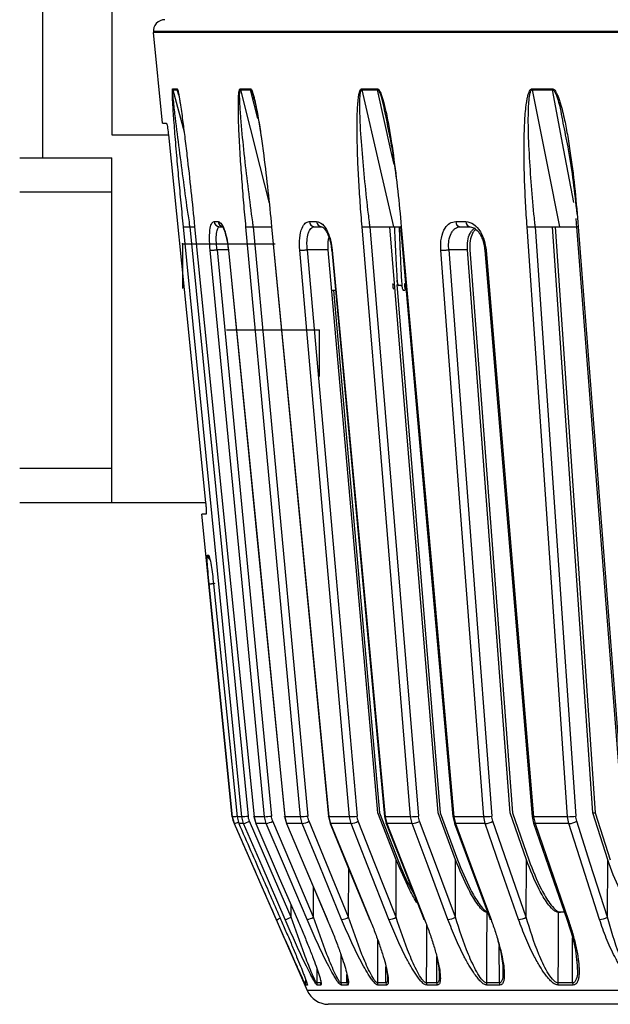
# Model space of a CAD drawing. Header units: millimetres. Extents: x -225 to 131, y -98 to 75.
# Tile 2 of 17: x -133 to -82, y -86 to -1. Entities that reach past the tile are written whole.
import ezdxf

# ---------------------------------------------------------------- set-up
doc = ezdxf.new("R2010")
doc.units = ezdxf.units.MM
doc.header["$PDSIZE"] = -1

msp = doc.modelspace()

# ---------------------------------------------------------------- linework, layer by layer
at = {"color": 7, "linetype": 'Continuous', "lineweight": 25}
for p, q in [((-131.5, -12.5), (-131.5, 24)), ((-125.5, 24), (-125.5, -10.5)), ((-121.894, -1.5), (121.894, -1.5)), ((121.889, -1.6), (-121.889, -1.6)), ((-121.095, -9.5), (-121.889, -1.6)), ((-120.193, -6.59), (-119.812, -6.59)), ((-120.193, -6.59), (-119.221, -10.248)), ((-119.686, -7.066), (-119.812, -6.59)), ((-114.323, -6.59), (-113.443, -6.59)), ((-112.82, -9.09), (-113.443, -6.59)), ((-103.772, -6.59), (-102.43, -6.59)), ((-88.973, -6.59), (-87.223, -6.59)), ((-119.687, -7.063), (-119.617, -7.4)), ((-121.095, -9.5), (-120.76, -9.5)), ((-125.5, -10.5), (-120.58, -10.5)), ((-133.5, -12.5), (-125.5, -12.5)), ((-125.5, -42.5), (-125.5, -12.5)), ((-125.5, -15.5), (-133.5, -15.5)), ((-85.206, -17.782), (-85.124, -18.608)), ((-118.721, -18.5), (-118.286, -18.5)), ((-118.71, -18.5), (-113.653, -69.741)), ((-116.62, -18.05), (-116.261, -18.05)), ((-113.21, -18.5), (-108.477, -69.741)), ((-108.342, -18.05), (-107.71, -18.05)), ((-103.074, -18.5), (-98.861, -69.741)), ((-97.155, -69.458), (-101.343, -18.5)), ((-101.024, -18.5), (-100.434, -18.5)), ((-100.5, -18.899), (-100.518, -18.5)), ((-95.629, -18.05), (-94.749, -18.05)), ((-94.357, -18.5), (-93.935, -18.628)), ((-88.719, -18.5), (-85.197, -69.741)), ((-83.728, -69.458), (-87.229, -18.5)), ((-86.989, -18.5), (-83.499, -69.458)), ((-86.982, -18.5), (-86.819, -18.5)), ((-100.399, -18.899), (-100.5, -18.899)), ((-102.398, -69.458), (-106.692, -20.5)), ((-90.898, -69.458), (-94.611, -20.5)), ((-94.398, -20.5), (-90.695, -69.458)), ((-100.75, -23.514), (-96.982, -69.458)), ((-100.02, -23.907), (-100.006, -23.937)), ((-99.999, -23.925), (-100.007, -23.935)), ((-99.988, -23.974), (-99.96, -23.768)), ((-106.385, -24), (-106.078, -24)), ((-106.235, -24), (-102.255, -69.458)), ((-100.206, -24), (-100.006, -24)), ((-133.5, -39.5), (-125.5, -39.5)), ((-117.351, -42.5), (-133.5, -42.5)), ((-117.331, -43.5), (-117.675, -43.5)), ((-115.031, -69.787), (-117.675, -43.5)), ((-117.208, -47.05), (-117.097, -47.05)), ((-115.008, -69.787), (-115.031, -69.787)), ((-114.85, -70.388), (-115.008, -69.787)), ((-114.211, -69.787), (-114.622, -69.787)), ((-114.622, -69.787), (-114.464, -70.388)), ((-114.619, -69.787), (-114.462, -70.385)), ((-114.055, -70.388), (-114.211, -69.787)), ((-113.149, -69.786), (-112.995, -70.383)), ((-112.233, -69.787), (-113.143, -69.787)), ((-113.143, -69.787), (-112.987, -70.388)), ((-112.08, -70.388), (-112.233, -69.787)), ((-110.487, -69.786), (-110.335, -70.381)), ((-109.111, -69.787), (-110.467, -69.787)), ((-110.467, -69.787), (-110.315, -70.388)), ((-108.964, -70.388), (-109.111, -69.787)), ((-106.685, -69.785), (-106.538, -70.377)), ((-104.859, -69.787), (-106.648, -69.787)), ((-106.648, -69.787), (-106.5, -70.388)), ((-104.718, -70.388), (-104.859, -69.787)), ((-100.787, -73.551), (-102.398, -69.458)), ((-102.255, -69.458), (-100.647, -73.551)), ((-101.806, -69.784), (-101.666, -70.372)), ((-99.545, -69.787), (-101.748, -69.787)), ((-101.748, -69.787), (-101.606, -70.388)), ((-99.411, -70.388), (-99.545, -69.787)), ((-95.631, -73.55), (-97.155, -69.458)), ((-96.982, -69.458), (-95.461, -73.55)), ((-95.871, -69.781), (-95.74, -70.364)), ((-93.192, -69.787), (-95.787, -69.787)), ((-95.787, -69.787), (-95.653, -70.388)), ((-93.068, -70.388), (-93.192, -69.787)), ((-89.477, -73.551), (-90.898, -69.458)), ((-90.695, -69.458), (-89.278, -73.551)), ((-88.977, -69.779), (-88.857, -70.352)), ((-85.904, -69.787), (-88.863, -69.787)), ((-88.863, -69.787), (-88.738, -70.388)), ((-85.789, -70.388), (-85.904, -69.787)), ((-83.734, -69.458), (-83.499, -69.458)), ((-82.425, -73.55), (-83.728, -69.458)), ((-83.499, -69.458), (-82.199, -73.55)), ((-114.874, -70.388), (-108.524, -84.902)), ((-114.85, -70.388), (-114.874, -70.388)), ((-114.055, -70.388), (-114.464, -70.388)), ((-112.08, -70.388), (-112.987, -70.388)), ((-108.964, -70.388), (-110.315, -70.388)), ((-104.718, -70.388), (-106.5, -70.388)), ((-99.411, -70.388), (-101.606, -70.388)), ((-93.068, -70.388), (-95.653, -70.388)), ((-88.857, -70.352), (-88.859, -70.344)), ((-85.789, -70.388), (-88.738, -70.388)), ((-100.805, -78.535), (-100.787, -73.551)), ((-95.654, -78.534), (-95.631, -73.55)), ((-89.503, -78.535), (-89.477, -73.551)), ((-82.454, -78.534), (-82.425, -73.55)), ((-104.937, -78.534), (-104.925, -74.286)), ((-107.981, -78.535), (-107.976, -75.918)), ((-109.925, -78.534), (-109.924, -77.471)), ((-86.18, -78.1), (-86.721, -78.1)), ((-91.828, -84.233), (-91.842, -81.081)), ((-105.592, -81.8), (-105.597, -84.233)), ((-97.262, -84.233), (-97.271, -81.953)), ((-107.695, -82.965), (-107.697, -84.233)), ((-101.684, -84.233), (-101.688, -82.854)), ((-85.112, -82.247), (-85.072, -82.944)), ((-105.074, -84.233), (-105.075, -83.499)), ((-108.677, -83.892), (-108.678, -84.233)), ((-108.554, -84.233), (-108.678, -84.233)), ((-108.512, -84.433), (-108.636, -84.433)), ((-108.52, -84.354), (-108.512, -84.433)), ((-107.335, -84.433), (-107.655, -84.433)), ((-107.303, -84.354), (-107.335, -84.433)), ((-105.033, -84.433), (-105.556, -84.433)), ((-104.959, -84.354), (-105.033, -84.433)), ((-101.645, -84.433), (-102.382, -84.433)), ((-97.262, -84.233), (-98.184, -84.233)), ((-97.225, -84.433), (-98.147, -84.433)), ((-91.792, -84.433), (-92.918, -84.433)), ((-85.436, -84.433), (-86.719, -84.433)), ((108.524, -84.902), (-108.524, -84.902))]:
    msp.add_line(p, q, dxfattribs=at)
at = {"color": 7, "linetype": 'Continuous'}
for p, q in [((-119.35, -20), (-119.35, -23.858)), ((-119.35, -20), (-111.324, -20)), ((-107.5, -27.5), (-115.526, -27.5)), ((-107.5, -27.5), (-107.5, -31.513))]:
    msp.add_line(p, q, dxfattribs=at)
at = {"color": 7, "linetype": 'Continuous', "lineweight": 25, "flags": 128}
for points in [[(-120.208, -6.51), (-120.163, -6.51), (-120.117, -6.51), (-120.071, -6.51), (-120.023, -6.51), (-119.975, -6.51), (-119.926, -6.51), (-119.877, -6.51), (-119.826, -6.51)], [(-114.336, -6.51), (-114.229, -6.51), (-114.121, -6.51), (-114.012, -6.51), (-113.903, -6.51), (-113.792, -6.51), (-113.681, -6.51), (-113.569, -6.51), (-113.457, -6.51)], [(-114.323, -6.59), (-112.632, -13.26), (-111.826, -16.44)], [(-103.785, -6.51), (-103.619, -6.51), (-103.453, -6.51), (-103.287, -6.51), (-103.119, -6.51), (-102.951, -6.51), (-102.782, -6.51), (-102.613, -6.51), (-102.442, -6.51)], [(-103.772, -6.59), (-102.233, -13.26), (-101.024, -18.5)], [(-100.97, -13.099), (-101.254, -11.83), (-102.43, -6.59)], [(-88.984, -6.51), (-88.767, -6.51), (-88.55, -6.51), (-88.332, -6.51), (-88.114, -6.51), (-87.895, -6.51), (-87.675, -6.51), (-87.455, -6.51), (-87.234, -6.51)], [(-88.973, -6.59), (-87.648, -13.26), (-86.608, -18.5)], [(-85.356, -16.403), (-86.226, -11.83), (-87.223, -6.59)], [(-120.58, -10.5), (-118.761, -28.527), (-117.351, -42.5)], [(-114.211, -69.787), (-117.018, -41.345), (-119.272, -18.5)], [(-118.304, -18.5), (-115.386, -47.499), (-113.143, -69.787)], [(-109.111, -69.787), (-111.738, -41.345), (-113.847, -18.5)], [(-111.642, -18.5), (-109.253, -43.178), (-106.677, -69.782)], [(-111.614, -18.5), (-108.807, -47.499), (-106.648, -69.787)], [(-99.545, -69.787), (-101.884, -41.345), (-103.761, -18.5)], [(-100.435, -18.5), (-98.238, -43.175), (-95.87, -69.779)], [(-100.355, -18.5), (-97.772, -47.499), (-95.787, -69.787)], [(-85.904, -69.787), (-87.858, -41.345), (-89.427, -18.5)], [(-85.132, -18.5), (-83.218, -43.172), (-81.153, -69.775)], [(-84.986, -18.5), (-82.735, -47.499), (-81.005, -69.787)], [(-116.362, -20.5), (-113.714, -48.075), (-111.634, -69.741)], [(-115.379, -20.5), (-115.501, -20.5), (-116.362, -20.5)], [(-115.36, -20.543), (-113.009, -44.241), (-110.475, -69.783)], [(-106.692, -20.5), (-107.714, -20.5), (-108.517, -20.5)], [(-108.517, -20.5), (-106.097, -48.075), (-104.196, -69.741)], [(-106.401, -20.54), (-104.188, -44.238), (-101.802, -69.78)], [(-94.611, -20.5), (-95.517, -20.5), (-96.229, -20.5)], [(-96.229, -20.5), (-94.137, -48.075), (-92.493, -69.741)], [(-93.1, -20.537), (-91.116, -44.235), (-88.977, -69.777)], [(-112.233, -69.787), (-114.856, -42.47), (-116.96, -20.548)], [(-115.354, -20.548), (-112.592, -48.379), (-110.467, -69.787)], [(-104.859, -69.787), (-107.256, -42.47), (-109.179, -20.548)], [(-106.348, -20.548), (-103.748, -48.379), (-101.748, -69.787)], [(-93.192, -69.787), (-95.264, -42.47), (-96.927, -20.548)], [(-92.988, -20.548), (-90.657, -48.379), (-88.863, -69.787)], [(-115.008, -69.787), (-116.141, -58.497), (-117.039, -49.548)], [(-116.666, -49.548), (-115.517, -60.926), (-114.622, -69.787)], [(-114.622, -69.787), (-114.62, -69.787), (-114.619, -69.787)], [(-113.143, -69.787), (-113.151, -69.787), (-113.149, -69.786)], [(-113.149, -69.786), (-113.14, -69.785), (-113.132, -69.784)], [(-110.467, -69.787), (-110.485, -69.787), (-110.487, -69.786)], [(-106.648, -69.787), (-106.676, -69.787), (-106.685, -69.785)], [(-114.464, -70.388), (-114.463, -70.385), (-114.462, -70.385)], [(-110.443, -78.73), (-112.451, -74.092), (-114.055, -70.388)], [(-109.925, -78.534), (-111.947, -73.863), (-113.536, -70.192)], [(-112.987, -70.388), (-112.996, -70.385), (-112.995, -70.383)], [(-112.987, -70.388), (-110.952, -75.093), (-109.379, -78.73)], [(-108.542, -78.731), (-110.509, -74.093), (-112.08, -70.388)], [(-107.981, -78.535), (-109.963, -73.863), (-111.52, -70.192)], [(-110.315, -70.388), (-110.333, -70.385), (-110.335, -70.381)], [(-110.319, -70.385), (-108.728, -74.142), (-106.793, -78.71)], [(-110.315, -70.388), (-108.321, -75.094), (-106.781, -78.731)], [(-105.534, -78.73), (-107.441, -74.092), (-108.964, -70.388)], [(-104.937, -78.534), (-106.858, -73.863), (-108.367, -70.192)], [(-106.5, -70.388), (-106.528, -70.385), (-106.538, -70.377)], [(-106.528, -70.378), (-104.986, -74.137), (-103.113, -78.704)], [(-106.5, -70.388), (-104.57, -75.093), (-103.078, -78.73)], [(-101.432, -78.731), (-103.259, -74.093), (-104.718, -70.388)], [(-100.805, -78.535), (-102.645, -73.863), (-104.091, -70.192)], [(-101.666, -70.372), (-101.667, -70.357), (-101.666, -70.357)], [(-101.606, -70.388), (-101.644, -70.385), (-101.664, -70.375), (-101.666, -70.372)], [(-101.66, -70.373), (-100.184, -74.132), (-98.39, -78.7)], [(-101.606, -70.388), (-99.758, -75.094), (-98.33, -78.731)], [(-96.305, -78.73), (-98.032, -74.092), (-99.411, -70.388)], [(-95.654, -78.534), (-97.394, -73.863), (-98.761, -70.192)], [(-95.74, -70.364), (-95.742, -70.357), (-95.742, -70.351)], [(-95.736, -70.369), (-94.341, -74.125), (-92.646, -78.693)], [(-95.653, -70.388), (-93.907, -75.093), (-92.557, -78.73)], [(-90.171, -78.731), (-91.781, -74.093), (-93.068, -70.388)], [(-89.503, -78.535), (-91.125, -73.863), (-92.4, -70.192)], [(-88.857, -70.348), (-87.553, -74.119), (-85.974, -78.687)], [(-88.738, -70.388), (-88.793, -70.385), (-88.832, -70.375), (-88.854, -70.357), (-88.857, -70.352)], [(-88.738, -70.388), (-87.111, -75.094), (-85.853, -78.731)], [(-83.132, -78.73), (-84.61, -74.092), (-85.789, -70.388)], [(-82.454, -78.534), (-83.942, -73.863), (-85.111, -70.192)], [(-109.379, -78.73), (-109.387, -78.728), (-109.378, -78.717), (-109.372, -78.713)], [(-106.781, -78.731), (-106.799, -78.728), (-106.8, -78.718), (-106.793, -78.71)], [(-103.078, -78.73), (-103.106, -78.728), (-103.117, -78.717), (-103.113, -78.704)], [(-98.33, -78.731), (-98.367, -78.728), (-98.388, -78.718), (-98.39, -78.7), (-98.39, -78.7)], [(-92.927, -78.1), (-92.942, -81.534), (-92.954, -84.233)], [(-92.557, -78.73), (-92.604, -78.728), (-92.634, -78.717), (-92.646, -78.699), (-92.646, -78.693)], [(-86.721, -78.1), (-86.738, -81.534), (-86.752, -84.233)], [(-85.853, -78.731), (-85.908, -78.728), (-85.948, -78.718), (-85.969, -78.7), (-85.974, -78.687)], [(-98.166, -79.171), (-98.174, -81.534), (-98.184, -84.233)], [(-85.469, -84.233), (-85.487, -80.798), (-85.49, -80.332)], [(-102.411, -80.477), (-102.414, -81.534), (-102.422, -84.233)]]:
    msp.add_lwpolyline(points, dxfattribs=at)
at = {"color": 7, "linetype": 'Continuous', "lineweight": 25}
for centre, radius, start, end in [((-120.894, -1.5), 1, 90, 185.74319), ((-119.706, -6.46), 0.504, 185.6862, 194.85834), ((-113.811, -6.461), 0.528, 185.40484, 194.15616), ((-103.21, -6.461), 0.577, 184.90039, 192.88563), ((-88.319, -6.462), 0.666, 184.19537, 191.08655), ((-116.13, -18.009), 0.491, 184.77265, 269.22768), ((-115.77, -18.009), 0.493, 184.79814, 257.91927), ((-107.871, -18.029), 0.471, 182.53446, 267.25066), ((-107.24, -18.031), 0.47, 182.36313, 267.08686), ((-95.183, -18.057), 0.446, 179.09996, 263.55372), ((-94.305, -18.059), 0.444, 178.86495, 263.26415), ((-116.711, -47), 0.5, 185.72874, 237.21897), ((-116.599, -47), 0.501, 185.7284, 213.76403), ((-113.042, -69.587), 2, 185.74319, 203.62938), ((-115.445, -62.487), 7.313, 273.42678, 276.42491), ((-114.636, -61.17), 8.627, 272.82359, 276.54032), ((-112.509, -62.223), 7.569, 272.08638, 276.6346), ((-109.3, -62.75), 7.039, 271.531, 276.70791), ((-104.986, -63.115), 6.673, 271.08892, 276.79533), ((-101.77, -69.661), 0.128, 253.80866, 279.95386), ((-99.624, -63.449), 6.339, 270.71389, 276.91911), ((-95.816, -69.584), 0.205, 254.34826, 277.95071), ((-93.232, -63.801), 5.986, 270.37974, 277.0924), ((-88.904, -69.552), 0.238, 251.95276, 279.74869), ((-85.91, -64.197), 5.59, 270.06139, 277.32967), ((-116.342, -66.249), 4.4, 289.81939, 294.74362), ((-114.871, -67.446), 3.053, 285.50193, 295.91878), ((-112.561, -68.114), 2.324, 281.93924, 296.61692), ((-109.29, -68.388), 2.027, 279.27207, 297.1007), ((-104.95, -68.546), 1.857, 277.17947, 297.55518), ((-99.576, -68.666), 1.731, 275.45005, 298.09115), ((-95.676, -70.302), 0.0891, 223.62352, 284.39655), ((-93.179, -68.773), 1.619, 273.96101, 298.77409), ((-85.858, -68.882), 1.508, 272.60638, 299.66217), ((-113.163, -73.462), 5.636, 290.41643, 293.98605), ((-111.258, -75.793), 3.049, 285.49155, 295.92546), ((-109.021, -76.46), 2.321, 281.926, 296.62425), ((-105.86, -76.732), 2.025, 279.25729, 297.1078), ((-101.664, -76.891), 1.855, 277.164, 297.56157), ((-96.469, -77.009), 1.73, 275.43407, 298.09673), ((-90.282, -77.117), 1.618, 273.94487, 298.77869), ((-83.201, -77.225), 1.507, 272.58998, 299.66578), ((-108.177, -84.233), 0.5, 179.99934, 203.61027), ((-108.053, -84.233), 0.501, 179.99846, 203.58504), ((-107.192, -84.233), 0.504, 179.99246, 203.40994), ((-106.871, -84.233), 0.506, 179.99026, 203.34452), ((-105.084, -84.233), 0.513, 179.97832, 202.98006), ((-104.559, -84.233), 0.515, 179.97492, 202.87268), ((-101.895, -84.233), 0.527, 179.9584, 202.32721), ((-101.154, -84.233), 0.53, 179.95401, 202.17494), ((-97.638, -84.233), 0.546, 179.93448, 201.4508), ((-96.712, -84.233), 0.551, 179.92968, 201.25935), ((-92.381, -84.234), 0.573, 179.90909, 200.36125), ((-91.248, -84.234), 0.58, 179.90421, 200.12553), ((-86.142, -84.234), 0.61, 179.8847, 199.05856), ((-84.851, -84.234), 0.618, 179.88041, 198.78767), ((-106.692, -84.1), 2, 203.62938, 270)]:
    msp.add_arc(centre, radius, start, end, dxfattribs=at)
for points, knots in [([(-119.272, -18.5), (-119.34, -17.806), (-119.477, -16.414), (-119.671, -14.347), (-119.828, -12.6), (-119.947, -11.212), (-120.031, -10.189), (-120.1, -9.288), (-120.158, -8.478), (-120.198, -7.843), (-120.223, -7.355), (-120.237, -6.978), (-120.24, -6.695), (-120.227, -6.532), (-120.214, -6.517), (-120.208, -6.51)], [0, 0, 0, 0, 0.167566, 0.336422, 0.499725, 0.590815, 0.673973, 0.749281, 0.811617, 0.874194, 0.908303, 0.936935, 0.974643, 0.98828, 1, 1, 1, 1]), ([(-118.875, -17.396), (-119.13, -15.528), (-119.511, -12.731), (-119.92, -9.489), (-120.104, -7.898), (-120.179, -7.136), (-120.204, -6.787), (-120.206, -6.649), (-120.202, -6.598), (-120.196, -6.593), (-120.193, -6.59)], [0, 0, 0, 0, 0.506374, 0.758088, 0.883, 0.944303, 0.973771, 0.987488, 0.993875, 1, 1, 1, 1]), ([(-119.826, -6.51), (-119.818, -6.517), (-119.799, -6.532), (-119.765, -6.642), (-119.726, -6.803), (-119.679, -7.04), (-119.624, -7.355), (-119.546, -7.843), (-119.453, -8.478), (-119.32, -9.452), (-119.158, -10.727), (-118.913, -12.78), (-118.62, -15.397), (-118.41, -17.466), (-118.304, -18.5)], [0, 0, 0, 0, 0.011715, 0.02535, 0.042264, 0.063186, 0.091791, 0.125922, 0.188493, 0.250824, 0.366653, 0.500345, 0.750124, 1, 1, 1, 1]), ([(-119.826, -6.51), (-119.824, -6.525), (-119.821, -6.552), (-119.815, -6.578), (-119.812, -6.59)], [0, 0, 0, 0, 0.559968, 1, 1, 1, 1]), ([(-119.812, -6.59), (-119.808, -6.593), (-119.799, -6.598), (-119.779, -6.649), (-119.738, -6.789), (-119.708, -6.951), (-119.687, -7.063)], [0, 0, 0, 0, 0.1073137, 0.2192153, 0.4595488, 1, 1, 1, 1]), ([(-113.847, -18.5), (-113.911, -17.806), (-114.038, -16.414), (-114.202, -14.347), (-114.324, -12.6), (-114.405, -11.212), (-114.456, -10.189), (-114.49, -9.288), (-114.509, -8.478), (-114.511, -7.843), (-114.499, -7.355), (-114.477, -6.978), (-114.443, -6.695), (-114.386, -6.532), (-114.352, -6.517), (-114.336, -6.51)], [0, 0, 0, 0, 0.167566, 0.336422, 0.499725, 0.590815, 0.673973, 0.749281, 0.811617, 0.874194, 0.908303, 0.936935, 0.974643, 0.98828, 1, 1, 1, 1]), ([(-113.364, -17.396), (-113.597, -15.528), (-113.945, -12.731), (-114.263, -9.489), (-114.377, -7.898), (-114.402, -7.136), (-114.39, -6.787), (-114.367, -6.649), (-114.345, -6.598), (-114.33, -6.593), (-114.323, -6.59)], [0, 0, 0, 0, 0.506374, 0.758088, 0.883, 0.944303, 0.973771, 0.987488, 0.993875, 1, 1, 1, 1]), ([(-113.457, -6.51), (-113.455, -6.525), (-113.452, -6.552), (-113.446, -6.578), (-113.443, -6.59)], [0, 0, 0, 0, 0.559968, 1, 1, 1, 1]), ([(-113.457, -6.51), (-113.439, -6.517), (-113.4, -6.532), (-113.338, -6.642), (-113.272, -6.803), (-113.231, -6.939), (-113.208, -7.015)], [0, 0, 0, 0, 0.1854092, 0.4011989, 0.6688798, 1, 1, 1, 1]), ([(-113.443, -6.59), (-113.435, -6.593), (-113.417, -6.598), (-113.38, -6.649), (-113.268, -6.898), (-113.2, -7.2), (-113.143, -7.452)], [0, 0, 0, 0, 0.064497, 0.131751, 0.276194, 1, 1, 1, 1]), ([(-103.761, -18.5), (-103.817, -17.806), (-103.929, -16.414), (-104.058, -14.347), (-104.139, -12.6), (-104.18, -11.212), (-104.196, -10.189), (-104.192, -9.288), (-104.173, -8.478), (-104.136, -7.843), (-104.087, -7.355), (-104.03, -6.978), (-103.96, -6.695), (-103.863, -6.532), (-103.809, -6.517), (-103.785, -6.51)], [0, 0, 0, 0, 0.167566, 0.336422, 0.499725, 0.590815, 0.673973, 0.749281, 0.811617, 0.874194, 0.908303, 0.936935, 0.974643, 0.98828, 1, 1, 1, 1]), ([(-103.213, -17.396), (-103.413, -15.528), (-103.713, -12.731), (-103.928, -9.489), (-103.969, -7.898), (-103.941, -7.136), (-103.893, -6.787), (-103.845, -6.649), (-103.807, -6.598), (-103.784, -6.593), (-103.772, -6.59)], [0, 0, 0, 0, 0.506374, 0.758088, 0.883, 0.944303, 0.973771, 0.987488, 0.993875, 1, 1, 1, 1]), ([(-102.442, -6.51), (-102.441, -6.525), (-102.438, -6.552), (-102.432, -6.578), (-102.43, -6.59)], [0, 0, 0, 0, 0.559968, 1, 1, 1, 1]), ([(-102.442, -6.51), (-102.415, -6.517), (-102.357, -6.532), (-102.27, -6.642), (-102.182, -6.803), (-102.084, -7.04), (-101.979, -7.355), (-101.86, -7.771), (-101.788, -8.085), (-101.747, -8.262)], [0, 0, 0, 0, 0.068828, 0.148933, 0.248302, 0.37122, 0.539273, 0.739796, 1, 1, 1, 1]), ([(-102.43, -6.59), (-102.417, -6.593), (-102.392, -6.598), (-102.34, -6.649), (-102.156, -6.96), (-101.962, -7.651), (-101.847, -8.283), (-101.792, -8.586)], [0, 0, 0, 0, 0.030653, 0.062616, 0.131264, 0.583851, 1, 1, 1, 1]), ([(-89.427, -18.5), (-89.473, -17.806), (-89.566, -16.414), (-89.653, -14.347), (-89.691, -12.6), (-89.69, -11.212), (-89.669, -10.189), (-89.629, -9.288), (-89.571, -8.478), (-89.498, -7.843), (-89.415, -7.355), (-89.324, -6.978), (-89.222, -6.695), (-89.087, -6.532), (-89.016, -6.517), (-88.984, -6.51)], [0, 0, 0, 0, 0.167566, 0.336422, 0.499725, 0.590815, 0.673973, 0.749281, 0.811617, 0.874194, 0.908303, 0.936935, 0.974643, 0.98828, 1, 1, 1, 1]), ([(-88.836, -17.396), (-88.996, -15.528), (-89.236, -12.731), (-89.338, -9.489), (-89.303, -7.898), (-89.224, -7.136), (-89.142, -6.787), (-89.072, -6.649), (-89.02, -6.598), (-88.988, -6.593), (-88.973, -6.59)], [0, 0, 0, 0, 0.506374, 0.758088, 0.883, 0.944303, 0.973771, 0.987488, 0.993875, 1, 1, 1, 1]), ([(-87.234, -6.51), (-87.199, -6.517), (-87.125, -6.532), (-87.016, -6.642), (-86.907, -6.803), (-86.79, -7.04), (-86.666, -7.355), (-86.506, -7.843), (-86.336, -8.478), (-86.118, -9.452), (-85.878, -10.727), (-85.562, -12.78), (-85.243, -15.397), (-85.072, -17.466), (-84.986, -18.5)], [0, 0, 0, 0, 0.011715, 0.02535, 0.042264, 0.063186, 0.091791, 0.125922, 0.188493, 0.250824, 0.366653, 0.500345, 0.750124, 1, 1, 1, 1]), ([(-87.234, -6.51), (-87.233, -6.525), (-87.23, -6.552), (-87.226, -6.578), (-87.223, -6.59)], [0, 0, 0, 0, 0.559968, 1, 1, 1, 1]), ([(-87.223, -6.59), (-87.207, -6.593), (-87.174, -6.598), (-87.109, -6.649), (-86.887, -6.96), (-86.567, -8.039), (-86.389, -9.056), (-86.268, -9.743)], [0, 0, 0, 0, 0.020054, 0.040965, 0.085876, 0.38197, 1, 1, 1, 1]), ([(-113.208, -7.015), (-113.179, -7.121), (-113.116, -7.354), (-113.007, -7.844), (-112.882, -8.478), (-112.714, -9.453), (-112.517, -10.727), (-112.237, -12.78), (-111.923, -15.397), (-111.717, -17.466), (-111.614, -18.5)], [0, 0, 0, 0, 0.030534, 0.066967, 0.133759, 0.200294, 0.323935, 0.466645, 0.733271, 1, 1, 1, 1]), ([(-113.143, -7.452), (-113.122, -7.527), (-112.845, -8.515), (-112.687, -9.6), (-112.541, -10.603)], [0, 0, 0, 0, 0.075079, 1, 1, 1, 1]), ([(-101.747, -8.262), (-101.729, -8.335), (-101.651, -8.655), (-101.496, -9.454), (-101.27, -10.726), (-100.967, -12.781), (-100.643, -15.397), (-100.451, -17.466), (-100.355, -18.5)], [0, 0, 0, 0, 0.022031, 0.097148, 0.236737, 0.397853, 0.698868, 1, 1, 1, 1]), ([(-101.792, -8.586), (-101.564, -9.654), (-101.152, -11.59), (-100.894, -13.553), (-100.778, -14.434)], [0, 0, 0, 0, 0.551444, 1, 1, 1, 1]), ([(-120.76, -9.5), (-120.748, -9.515), (-120.725, -9.546), (-120.676, -9.777), (-120.624, -10.107), (-120.595, -10.369), (-120.58, -10.5)], [0, 0, 0, 0, 0.249544, 0.5000173, 0.7501182, 1, 1, 1, 1]), ([(-86.268, -9.743), (-86.123, -10.427), (-85.585, -12.957), (-85.309, -15.523), (-85.108, -17.396)], [0, 0, 0, 0, 0.270287, 1, 1, 1, 1]), ([(-118.731, -18.429), (-118.74, -18.306), (-118.764, -17.958), (-118.831, -17.617), (-118.875, -17.396)], [0, 0, 0, 0, 0.354009, 1, 1, 1, 1]), ([(-113.229, -18.429), (-113.237, -18.306), (-113.26, -17.958), (-113.323, -17.617), (-113.364, -17.396)], [0, 0, 0, 0, 0.354009, 1, 1, 1, 1]), ([(-103.092, -18.429), (-103.099, -18.306), (-103.119, -17.958), (-103.176, -17.617), (-103.213, -17.396)], [0, 0, 0, 0, 0.354009, 1, 1, 1, 1]), ([(-88.734, -18.429), (-88.74, -18.306), (-88.757, -17.958), (-88.805, -17.617), (-88.836, -17.396)], [0, 0, 0, 0, 0.354009, 1, 1, 1, 1]), ([(-119.272, -18.5), (-119.257, -18.5), (-119.226, -18.5), (-119.1, -18.5), (-118.961, -18.5), (-118.834, -18.5), (-118.76, -18.5), (-118.721, -18.5)], [0, 0, 0, 0, 0.24405, 0.499443, 0.71532, 0.849175, 1, 1, 1, 1]), ([(-118.721, -18.5), (-118.723, -18.488), (-118.726, -18.464), (-118.73, -18.441), (-118.731, -18.429)], [0, 0, 0, 0, 0.499999, 1, 1, 1, 1]), ([(-118.304, -18.5), (-118.311, -18.5), (-118.319, -18.5), (-118.294, -18.5), (-118.29, -18.5)], [0, 0, 0, 0, 0.826793, 1, 1, 1, 1]), ([(-116.96, -20.548), (-116.986, -20.18), (-117.037, -19.447), (-116.965, -18.626), (-116.82, -18.137), (-116.686, -18.079), (-116.62, -18.05)], [0, 0, 0, 0, 0.280377, 0.559712, 0.779882, 1, 1, 1, 1]), ([(-116.362, -20.5), (-116.379, -20.336), (-116.407, -20.074), (-116.431, -19.58), (-116.42, -19.155), (-116.364, -18.821), (-116.285, -18.569), (-116.196, -18.527), (-116.137, -18.5)], [0, 0, 0, 0, 0.157699, 0.250775, 0.500212, 0.631323, 0.758454, 1, 1, 1, 1]), ([(-116.261, -18.05), (-116.161, -18.097), (-115.962, -18.192), (-115.676, -18.861), (-115.462, -19.683), (-115.39, -20.259), (-115.354, -20.548)], [0, 0, 0, 0, 0.27982, 0.559169, 0.779392, 1, 1, 1, 1]), ([(-116.137, -18.5), (-116.071, -18.5), (-115.954, -18.5), (-115.833, -18.5), (-115.78, -18.5)], [0, 0, 0, 0, 0.56, 1, 1, 1, 1]), ([(-115.869, -18.499), (-115.872, -18.499), (-115.885, -18.496), (-115.78, -18.672), (-115.663, -19.008), (-115.551, -19.411), (-115.442, -19.943), (-115.395, -20.354), (-115.37, -20.57)], [0, 0, 0, 0, 0.074606, 0.309298, 0.45414, 0.617279, 0.799051, 1, 1, 1, 1]), ([(-113.847, -18.5), (-113.82, -18.5), (-113.764, -18.5), (-113.611, -18.5), (-113.46, -18.5), (-113.33, -18.5), (-113.258, -18.5), (-113.22, -18.5)], [0, 0, 0, 0, 0.24405, 0.499443, 0.71532, 0.849175, 1, 1, 1, 1]), ([(-113.22, -18.5), (-113.221, -18.488), (-113.225, -18.464), (-113.228, -18.441), (-113.229, -18.429)], [0, 0, 0, 0, 0.499999, 1, 1, 1, 1]), ([(-113.22, -18.5), (-113.028, -18.5), (-112.645, -18.5), (-112.086, -18.5), (-111.814, -18.5), (-111.692, -18.5)], [0, 0, 0, 0, 0.3560486, 0.71076, 1, 1, 1, 1]), ([(-111.614, -18.5), (-111.632, -18.5), (-111.659, -18.5), (-111.645, -18.5), (-111.641, -18.5)], [0, 0, 0, 0, 0.677935, 1, 1, 1, 1]), ([(-109.179, -20.548), (-109.192, -20.18), (-109.22, -19.447), (-109.014, -18.626), (-108.708, -18.137), (-108.464, -18.079), (-108.342, -18.05)], [0, 0, 0, 0, 0.280377, 0.559712, 0.779882, 1, 1, 1, 1]), ([(-108.517, -20.5), (-108.53, -20.336), (-108.552, -20.074), (-108.54, -19.58), (-108.472, -19.155), (-108.335, -18.821), (-108.165, -18.569), (-108.001, -18.527), (-107.894, -18.5)], [0, 0, 0, 0, 0.157699, 0.250775, 0.500212, 0.631323, 0.758454, 1, 1, 1, 1]), ([(-107.894, -18.5), (-107.777, -18.5), (-107.569, -18.5), (-107.357, -18.5), (-107.264, -18.5)], [0, 0, 0, 0, 0.56, 1, 1, 1, 1]), ([(-107.71, -18.05), (-107.541, -18.097), (-107.203, -18.192), (-106.766, -18.861), (-106.466, -19.683), (-106.387, -20.259), (-106.348, -20.548)], [0, 0, 0, 0, 0.27982, 0.559169, 0.779392, 1, 1, 1, 1]), ([(-107.341, -18.493), (-107.282, -18.501), (-107.154, -18.518), (-106.92, -18.797), (-106.728, -19.173), (-106.586, -19.561), (-106.465, -20.034), (-106.424, -20.385), (-106.403, -20.566)], [0, 0, 0, 0, 0.194766, 0.4239369, 0.55319, 0.6923032, 0.8411201, 1, 1, 1, 1]), ([(-103.761, -18.5), (-103.723, -18.5), (-103.645, -18.5), (-103.472, -18.5), (-103.314, -18.5), (-103.185, -18.5), (-103.119, -18.5), (-103.083, -18.5)], [0, 0, 0, 0, 0.24405, 0.499443, 0.71532, 0.849175, 1, 1, 1, 1]), ([(-103.083, -18.5), (-103.085, -18.488), (-103.088, -18.464), (-103.09, -18.441), (-103.092, -18.429)], [0, 0, 0, 0, 0.499999, 1, 1, 1, 1]), ([(-103.083, -18.5), (-102.902, -18.5), (-102.541, -18.5), (-101.939, -18.5), (-101.488, -18.5), (-101.19, -18.5), (-101.079, -18.5), (-101.024, -18.5)], [0, 0, 0, 0, 0.250365, 0.49979, 0.749195, 0.874833, 1, 1, 1, 1]), ([(-100.605, -23.548), (-100.614, -23.559), (-100.641, -23.594), (-100.684, -23.206), (-100.741, -22.459), (-100.792, -21.404), (-100.848, -20.209), (-100.891, -19.179), (-100.917, -18.661), (-100.925, -18.5)], [0, 0, 0, 0, 0.084291, 0.250676, 0.420613, 0.587026, 0.756444, 0.924178, 1, 1, 1, 1]), ([(-100.355, -18.5), (-100.383, -18.5), (-100.427, -18.5), (-100.44, -18.5), (-100.434, -18.5), (-100.432, -18.5)], [0, 0, 0, 0, 0.5658157, 0.8665358, 1, 1, 1, 1]), ([(-96.927, -20.548), (-96.929, -20.18), (-96.932, -19.447), (-96.6, -18.626), (-96.146, -18.137), (-95.801, -18.079), (-95.629, -18.05)], [0, 0, 0, 0, 0.280377, 0.559712, 0.779882, 1, 1, 1, 1]), ([(-96.229, -20.5), (-96.238, -20.336), (-96.254, -20.074), (-96.206, -19.58), (-96.083, -19.155), (-95.87, -18.821), (-95.616, -18.569), (-95.385, -18.527), (-95.233, -18.5)], [0, 0, 0, 0, 0.157699, 0.250775, 0.500212, 0.631323, 0.758454, 1, 1, 1, 1]), ([(-95.233, -18.5), (-95.07, -18.5), (-94.78, -18.5), (-94.486, -18.5), (-94.357, -18.5)], [0, 0, 0, 0, 0.56, 1, 1, 1, 1]), ([(-94.749, -18.05), (-94.518, -18.097), (-94.055, -18.192), (-93.486, -18.861), (-93.111, -19.683), (-93.029, -20.259), (-92.988, -20.548)], [0, 0, 0, 0, 0.27982, 0.559169, 0.779392, 1, 1, 1, 1]), ([(-94.611, -20.5), (-94.614, -20.239), (-94.621, -19.717), (-94.436, -19.151), (-94.214, -18.827), (-94.067, -18.655), (-93.965, -18.627), (-93.94, -18.621)], [0, 0, 0, 0, 0.314002, 0.626874, 0.790826, 0.950311, 1, 1, 1, 1]), ([(-93.895, -18.737), (-93.929, -18.766), (-94.032, -18.855), (-94.219, -19.16), (-94.409, -19.715), (-94.402, -20.238), (-94.398, -20.5)], [0, 0, 0, 0, 0.091759, 0.280084, 0.639423, 1, 1, 1, 1]), ([(-94.07, -18.587), (-93.938, -18.68), (-93.729, -18.827), (-93.476, -19.209), (-93.299, -19.587), (-93.158, -20.047), (-93.119, -20.385), (-93.099, -20.56)], [0, 0, 0, 0, 0.279172, 0.441882, 0.616241, 0.802092, 1, 1, 1, 1]), ([(-89.427, -18.5), (-89.38, -18.5), (-89.282, -18.5), (-89.096, -18.5), (-88.939, -18.5), (-88.817, -18.5), (-88.758, -18.5), (-88.727, -18.5)], [0, 0, 0, 0, 0.24405, 0.499443, 0.71532, 0.849175, 1, 1, 1, 1]), ([(-88.727, -18.5), (-88.728, -18.488), (-88.73, -18.464), (-88.733, -18.441), (-88.734, -18.429)], [0, 0, 0, 0, 0.499999, 1, 1, 1, 1]), ([(-88.727, -18.5), (-88.565, -18.5), (-88.242, -18.5), (-87.645, -18.5), (-87.162, -18.5), (-86.819, -18.5), (-86.678, -18.5), (-86.608, -18.5)], [0, 0, 0, 0, 0.250365, 0.49979, 0.749195, 0.874833, 1, 1, 1, 1]), ([(-86.608, -18.5), (-86.302, -18.5), (-85.814, -18.5), (-85.318, -18.5), (-85.132, -18.5)], [0, 0, 0, 0, 0.62599, 1, 1, 1, 1]), ([(-84.986, -18.5), (-85.025, -18.5), (-85.085, -18.5), (-85.119, -18.5), (-85.123, -18.5), (-85.123, -18.5)], [0, 0, 0, 0, 0.620593, 0.9504261, 1, 1, 1, 1]), ([(-106.692, -20.5), (-106.709, -20.232), (-106.733, -19.839), (-106.663, -19.531), (-106.641, -19.433)], [0, 0, 0, 0, 0.682962, 1, 1, 1, 1]), ([(-100.267, -23.651), (-100.282, -23.5), (-100.318, -23.142), (-100.375, -21.981), (-100.438, -20.462), (-100.479, -19.42), (-100.5, -18.899)], [0, 0, 0, 0, 0.195083, 0.463388, 0.731694, 1, 1, 1, 1]), ([(-116.96, -20.548), (-116.94, -20.547), (-116.908, -20.547), (-116.821, -20.541), (-116.741, -20.535), (-116.648, -20.527), (-116.521, -20.516), (-116.425, -20.506), (-116.362, -20.5)], [0, 0, 0, 0, 0.239379, 0.368293, 0.499962, 0.631636, 0.760566, 1, 1, 1, 1]), ([(-115.354, -20.548), (-115.366, -20.548), (-115.383, -20.547), (-115.363, -20.544), (-115.358, -20.543)], [0, 0, 0, 0, 0.745567, 1, 1, 1, 1]), ([(-109.179, -20.548), (-109.146, -20.547), (-109.097, -20.547), (-108.992, -20.541), (-108.9, -20.535), (-108.8, -20.527), (-108.668, -20.516), (-108.576, -20.506), (-108.517, -20.5)], [0, 0, 0, 0, 0.239379, 0.368293, 0.499962, 0.631636, 0.760566, 1, 1, 1, 1]), ([(-106.348, -20.548), (-106.37, -20.547), (-106.405, -20.547), (-106.408, -20.543), (-106.4, -20.541), (-106.399, -20.54)], [0, 0, 0, 0, 0.617206, 0.949563, 1, 1, 1, 1]), ([(-96.927, -20.548), (-96.884, -20.547), (-96.819, -20.547), (-96.7, -20.541), (-96.6, -20.535), (-96.498, -20.527), (-96.367, -20.516), (-96.283, -20.506), (-96.229, -20.5)], [0, 0, 0, 0, 0.2393789, 0.3682928, 0.4999618, 0.6316365, 0.7605665, 1, 1, 1, 1]), ([(-92.988, -20.548), (-93.022, -20.547), (-93.075, -20.547), (-93.101, -20.542), (-93.099, -20.539), (-93.098, -20.537)], [0, 0, 0, 0, 0.519675, 0.799514, 1, 1, 1, 1]), ([(-101.002, -23.923), (-101.013, -23.913), (-101.039, -23.892), (-101.062, -23.682), (-101.075, -23.478), (-101.076, -23.471)], [0, 0, 0, 0, 0.455259, 0.981315, 1, 1, 1, 1]), ([(-100.744, -23.143), (-100.725, -23.254), (-100.677, -23.54), (-100.633, -23.577), (-100.606, -23.6)], [0, 0, 0, 0, 0.391591, 1, 1, 1, 1]), ([(-100.606, -23.6), (-100.571, -23.594), (-100.53, -23.587), (-100.449, -23.583), (-100.424, -23.586), (-100.409, -23.59), (-100.397, -23.595), (-100.388, -23.599), (-100.379, -23.604), (-100.367, -23.612), (-100.352, -23.624), (-100.305, -23.675), (-100.271, -23.76), (-100.26, -23.797), (-100.252, -23.821)], [0, 0, 0, 0, 0.342144, 0.398502, 0.420176, 0.437599, 0.445023, 0.451905, 0.458641, 0.465708, 0.482551, 0.505333, 0.682165, 1, 1, 1, 1]), ([(-100.206, -23.937), (-100.22, -23.973), (-100.236, -24.01), (-100.251, -23.83), (-100.252, -23.821)], [0, 0, 0, 0, 0.954323, 1, 1, 1, 1]), ([(-100.015, -23.907), (-100.021, -23.888), (-100.035, -23.838), (-100.049, -23.671), (-100.049, -23.511), (-100.045, -23.466), (-100.042, -23.453), (-100.041, -23.45), (-100.04, -23.448), (-100.039, -23.446), (-100.037, -23.444), (-100.034, -23.441), (-100.031, -23.441), (-100.03, -23.443), (-100.03, -23.443)], [0, 0, 0, 0, 0.311785, 0.833251, 0.944308, 0.968535, 0.971961, 0.974656, 0.975855, 0.977039, 0.9796, 0.982757, 0.997244, 1, 1, 1, 1]), ([(-117.351, -42.5), (-117.344, -42.567), (-117.331, -42.702), (-117.313, -42.953), (-117.301, -43.226), (-117.305, -43.408), (-117.316, -43.489), (-117.326, -43.496), (-117.331, -43.5)], [0, 0, 0, 0, 0.129409, 0.258734, 0.500621, 0.743338, 0.871572, 1, 1, 1, 1]), ([(-117.039, -49.548), (-117.075, -49.18), (-117.147, -48.447), (-117.212, -47.626), (-117.235, -47.137), (-117.217, -47.079), (-117.208, -47.05)], [0, 0, 0, 0, 0.280376, 0.559711, 0.779881, 1, 1, 1, 1]), ([(-117.097, -47.05), (-117.069, -47.097), (-117.012, -47.192), (-116.882, -47.86), (-116.76, -48.683), (-116.697, -49.259), (-116.666, -49.548)], [0, 0, 0, 0, 0.27982, 0.55917, 0.779392, 1, 1, 1, 1]), ([(-117.039, -49.548), (-117.031, -49.547), (-117.018, -49.547), (-116.954, -49.541), (-116.887, -49.535), (-116.806, -49.527), (-116.688, -49.516), (-116.591, -49.506), (-116.529, -49.5)], [0, 0, 0, 0, 0.239377, 0.368292, 0.499962, 0.631637, 0.760568, 1, 1, 1, 1]), ([(-116.666, -49.548), (-116.667, -49.548), (-116.669, -49.548), (-116.641, -49.545), (-116.639, -49.545)], [0, 0, 0, 0, 0.91189, 1, 1, 1, 1]), ([(-113.536, -70.192), (-113.567, -70.11), (-113.623, -69.964), (-113.644, -69.809), (-113.653, -69.741)], [0, 0, 0, 0, 0.5601427, 1, 1, 1, 1]), ([(-111.52, -70.192), (-111.55, -70.111), (-111.605, -69.964), (-111.625, -69.809), (-111.634, -69.741)], [0, 0, 0, 0, 0.5596596, 1, 1, 1, 1]), ([(-108.367, -70.192), (-108.396, -70.11), (-108.449, -69.964), (-108.469, -69.809), (-108.477, -69.741)], [0, 0, 0, 0, 0.560143, 1, 1, 1, 1]), ([(-104.091, -70.192), (-104.119, -70.111), (-104.17, -69.964), (-104.188, -69.809), (-104.196, -69.741)], [0, 0, 0, 0, 0.55966, 1, 1, 1, 1]), ([(-98.761, -70.192), (-98.788, -70.11), (-98.836, -69.964), (-98.853, -69.809), (-98.861, -69.741)], [0, 0, 0, 0, 0.560143, 1, 1, 1, 1]), ([(-92.4, -70.192), (-92.425, -70.111), (-92.47, -69.964), (-92.486, -69.809), (-92.493, -69.741)], [0, 0, 0, 0, 0.5596596, 1, 1, 1, 1]), ([(-85.111, -70.192), (-85.134, -70.111), (-85.175, -69.965), (-85.19, -69.81), (-85.197, -69.741)], [0, 0, 0, 0, 0.559176, 1, 1, 1, 1]), ([(-111.197, -78.744), (-111.879, -77.185), (-113.097, -74.399), (-114.315, -71.614), (-114.85, -70.388)], [0, 0, 0, 0, 0.56, 1, 1, 1, 1]), ([(-114.464, -70.388), (-113.783, -71.948), (-112.566, -74.733), (-111.349, -77.519), (-110.813, -78.744)], [0, 0, 0, 0, 0.56, 1, 1, 1, 1]), ([(-98.922, -77.346), (-98.924, -77.343), (-99.186, -77), (-99.868, -75.692), (-100.42, -74.406), (-100.787, -73.551)], [0, 0, 0, 0, 0.002509, 0.336409, 1, 1, 1, 1]), ([(-100.647, -73.551), (-100.294, -74.43), (-99.872, -75.485), (-99.308, -76.441), (-99.215, -76.599)], [0, 0, 0, 0, 0.834461, 1, 1, 1, 1]), ([(-92.927, -78.1), (-92.957, -78.097), (-93.018, -78.091), (-93.162, -78.021), (-93.427, -77.8), (-93.92, -77.168), (-94.754, -75.723), (-95.281, -74.418), (-95.631, -73.55)], [0, 0, 0, 0, 0.029287, 0.059353, 0.126025, 0.251323, 0.501935, 1, 1, 1, 1]), ([(-95.461, -73.55), (-95.112, -74.417), (-94.586, -75.721), (-93.753, -77.165), (-93.258, -77.798), (-92.992, -78.02), (-92.846, -78.091), (-92.785, -78.097), (-92.755, -78.1)], [0, 0, 0, 0, 0.497301, 0.747796, 0.873525, 0.940465, 0.970628, 1, 1, 1, 1]), ([(-86.721, -78.1), (-86.755, -78.097), (-86.825, -78.091), (-86.987, -78.021), (-87.276, -77.8), (-87.796, -77.169), (-88.643, -75.724), (-89.144, -74.419), (-89.477, -73.551)], [0, 0, 0, 0, 0.029288, 0.059353, 0.126025, 0.251323, 0.501935, 1, 1, 1, 1]), ([(-89.278, -73.551), (-88.946, -74.418), (-88.446, -75.721), (-87.601, -77.165), (-87.08, -77.798), (-86.789, -78.021), (-86.626, -78.091), (-86.555, -78.097), (-86.52, -78.1)], [0, 0, 0, 0, 0.497302, 0.747797, 0.873526, 0.940464, 0.970627, 1, 1, 1, 1]), ([(-79.645, -78.1), (-79.684, -78.097), (-79.762, -78.091), (-79.94, -78.021), (-80.25, -77.8), (-80.792, -77.168), (-81.642, -75.723), (-82.112, -74.418), (-82.425, -73.55)], [0, 0, 0, 0, 0.029287, 0.059353, 0.126025, 0.251323, 0.501935, 1, 1, 1, 1]), ([(-108.636, -84.433), (-108.649, -84.416), (-108.676, -84.381), (-108.795, -84.139), (-108.938, -83.834), (-109.14, -83.395), (-109.423, -82.768), (-109.885, -81.73), (-110.485, -80.37), (-110.96, -79.286), (-111.197, -78.744)], [0, 0, 0, 0, 0.058965, 0.125513, 0.184152, 0.250986, 0.367428, 0.501746, 0.750784, 1, 1, 1, 1]), ([(-110.813, -78.744), (-110.655, -79.108), (-110.338, -79.837), (-109.88, -80.914), (-109.466, -81.905), (-109.116, -82.762), (-108.866, -83.391), (-108.7, -83.829), (-108.583, -84.146), (-108.542, -84.282), (-108.52, -84.354)], [0, 0, 0, 0, 0.177644, 0.356466, 0.528885, 0.671464, 0.795222, 0.866462, 0.929016, 1, 1, 1, 1]), ([(-107.655, -84.433), (-107.682, -84.416), (-107.739, -84.381), (-107.894, -84.137), (-108.068, -83.831), (-108.3, -83.39), (-108.613, -82.762), (-109.107, -81.723), (-109.731, -80.361), (-110.206, -79.275), (-110.443, -78.73)], [0, 0, 0, 0, 0.059047, 0.125735, 0.184462, 0.251412, 0.367628, 0.501624, 0.750271, 1, 1, 1, 1]), ([(-107.697, -84.233), (-107.707, -84.228), (-107.727, -84.218), (-107.792, -84.123), (-107.94, -83.836), (-108.279, -83.039), (-108.975, -81.233), (-109.544, -79.617), (-109.925, -78.534)], [0, 0, 0, 0, 0.027028, 0.054631, 0.112021, 0.233459, 0.486379, 1, 1, 1, 1]), ([(-109.379, -78.73), (-109.223, -79.095), (-108.909, -79.826), (-108.468, -80.907), (-108.079, -81.901), (-107.762, -82.76), (-107.546, -83.389), (-107.412, -83.827), (-107.327, -84.145), (-107.311, -84.281), (-107.303, -84.354)], [0, 0, 0, 0, 0.17773, 0.356827, 0.529636, 0.671839, 0.795303, 0.866507, 0.929025, 1, 1, 1, 1]), ([(-105.556, -84.433), (-105.597, -84.416), (-105.684, -84.381), (-105.872, -84.138), (-106.074, -83.833), (-106.335, -83.392), (-106.676, -82.763), (-107.198, -81.723), (-107.838, -80.36), (-108.307, -79.274), (-108.542, -78.731)], [0, 0, 0, 0, 0.058953, 0.125513, 0.184149, 0.250987, 0.367434, 0.501751, 0.750786, 1, 1, 1, 1]), ([(-105.597, -84.233), (-105.613, -84.228), (-105.646, -84.218), (-105.733, -84.123), (-105.913, -83.837), (-106.296, -83.042), (-107.037, -81.236), (-107.602, -79.618), (-107.981, -78.535)], [0, 0, 0, 0, 0.027132, 0.054565, 0.111728, 0.232859, 0.48615, 1, 1, 1, 1]), ([(-106.781, -78.731), (-106.629, -79.095), (-106.324, -79.826), (-105.908, -80.905), (-105.55, -81.899), (-105.27, -82.758), (-105.092, -83.388), (-104.994, -83.827), (-104.942, -84.145), (-104.953, -84.281), (-104.959, -84.354)], [0, 0, 0, 0, 0.1776271, 0.3564458, 0.5288628, 0.6714405, 0.7952055, 0.8664501, 0.9290023, 1, 1, 1, 1]), ([(-102.382, -84.433), (-102.437, -84.416), (-102.552, -84.381), (-102.774, -84.137), (-103.003, -83.831), (-103.289, -83.39), (-103.653, -82.762), (-104.197, -81.723), (-104.846, -80.361), (-105.305, -79.275), (-105.534, -78.73)], [0, 0, 0, 0, 0.059047, 0.125735, 0.184462, 0.251412, 0.367628, 0.501624, 0.750271, 1, 1, 1, 1]), ([(-102.422, -84.233), (-102.444, -84.228), (-102.488, -84.218), (-102.597, -84.123), (-102.809, -83.836), (-103.233, -83.039), (-104.01, -81.233), (-104.565, -79.617), (-104.937, -78.534)], [0, 0, 0, 0, 0.027028, 0.054631, 0.112021, 0.233459, 0.486379, 1, 1, 1, 1]), ([(-103.078, -78.73), (-102.932, -79.095), (-102.638, -79.826), (-102.249, -80.907), (-101.927, -81.901), (-101.687, -82.761), (-101.552, -83.387), (-101.486, -83.832), (-101.484, -84.026), (-101.483, -84.116)], [0, 0, 0, 0, 0.191308, 0.384088, 0.570099, 0.723166, 0.856062, 0.932706, 1, 1, 1, 1]), ([(-98.147, -84.433), (-98.214, -84.416), (-98.356, -84.381), (-98.608, -84.138), (-98.86, -83.833), (-99.17, -83.392), (-99.554, -82.763), (-100.115, -81.723), (-100.767, -80.36), (-101.211, -79.274), (-101.432, -78.731)], [0, 0, 0, 0, 0.0589532, 0.1255132, 0.1841485, 0.2509866, 0.367434, 0.5017508, 0.7507855, 1, 1, 1, 1]), ([(-98.184, -84.233), (-98.212, -84.228), (-98.267, -84.218), (-98.397, -84.123), (-98.637, -83.837), (-99.096, -83.042), (-99.902, -81.236), (-100.443, -79.618), (-100.805, -78.535)], [0, 0, 0, 0, 0.0271316, 0.0545648, 0.1117283, 0.2328586, 0.4861498, 1, 1, 1, 1]), ([(-98.33, -78.731), (-98.191, -79.095), (-97.912, -79.826), (-97.556, -80.905), (-97.272, -81.899), (-97.077, -82.756), (-96.975, -83.391), (-96.965, -83.717), (-96.961, -83.836)], [0, 0, 0, 0, 0.205006, 0.411386, 0.610379, 0.774933, 0.917774, 1, 1, 1, 1]), ([(-92.918, -84.433), (-92.998, -84.416), (-93.167, -84.381), (-93.447, -84.137), (-93.721, -83.831), (-94.05, -83.39), (-94.449, -82.762), (-95.02, -81.723), (-95.669, -80.361), (-96.092, -79.275), (-96.305, -78.73)], [0, 0, 0, 0, 0.059047, 0.125735, 0.184462, 0.251412, 0.367628, 0.501624, 0.750271, 1, 1, 1, 1]), ([(-92.954, -84.233), (-92.987, -84.228), (-93.053, -84.218), (-93.202, -84.123), (-93.47, -83.836), (-93.959, -83.039), (-94.786, -81.233), (-95.306, -79.617), (-95.654, -78.534)], [0, 0, 0, 0, 0.027028, 0.054631, 0.112021, 0.233459, 0.486379, 1, 1, 1, 1]), ([(-92.557, -78.73), (-92.427, -79.095), (-92.165, -79.826), (-91.845, -80.906), (-91.6, -81.903), (-91.456, -82.756), (-91.396, -83.285), (-91.406, -83.513), (-91.407, -83.533)], [0, 0, 0, 0, 0.22026, 0.442215, 0.656377, 0.832609, 0.985617, 1, 1, 1, 1]), ([(-86.719, -84.433), (-86.809, -84.416), (-87.002, -84.381), (-87.307, -84.138), (-87.599, -83.833), (-87.944, -83.392), (-88.356, -82.763), (-88.933, -81.723), (-89.571, -80.36), (-89.971, -79.274), (-90.171, -78.731)], [0, 0, 0, 0, 0.058953, 0.125513, 0.184149, 0.250987, 0.367434, 0.501751, 0.750786, 1, 1, 1, 1]), ([(-86.752, -84.233), (-86.79, -84.228), (-86.866, -84.218), (-87.032, -84.123), (-87.323, -83.837), (-87.839, -83.042), (-88.678, -81.236), (-89.172, -79.618), (-89.503, -78.535)], [0, 0, 0, 0, 0.027132, 0.054565, 0.111728, 0.232859, 0.48615, 1, 1, 1, 1]), ([(-85.974, -78.687), (-85.73, -79.417), (-85.247, -80.866), (-85.113, -82.284), (-85.047, -82.987)], [0, 0, 0, 0, 0.504114, 1, 1, 1, 1]), ([(-85.853, -78.731), (-85.733, -79.095), (-85.491, -79.826), (-85.21, -80.905), (-85.012, -81.898), (-84.907, -82.758), (-84.895, -83.387), (-84.945, -83.829), (-85.035, -84.136), (-85.18, -84.38), (-85.355, -84.416), (-85.436, -84.433)], [0, 0, 0, 0, 0.167121, 0.335363, 0.497583, 0.631728, 0.748173, 0.815204, 0.874056, 0.940855, 1, 1, 1, 1]), ([(-79.65, -84.433), (-79.751, -84.416), (-79.967, -84.38), (-80.294, -84.137), (-80.603, -83.829), (-80.961, -83.388), (-81.379, -82.76), (-81.955, -81.721), (-82.575, -80.359), (-82.947, -79.273), (-83.132, -78.73)], [0, 0, 0, 0, 0.059131, 0.125933, 0.184736, 0.251775, 0.367913, 0.501785, 0.750803, 1, 1, 1, 1]), ([(-79.681, -84.233), (-79.723, -84.228), (-79.808, -84.219), (-79.99, -84.123), (-80.304, -83.836), (-80.839, -83.039), (-81.682, -81.234), (-82.144, -79.618), (-82.454, -78.534)], [0, 0, 0, 0, 0.026964, 0.054533, 0.112098, 0.233618, 0.486176, 1, 1, 1, 1]), ([(-92.003, -80.407), (-91.885, -80.86), (-91.627, -81.845), (-91.501, -83.039), (-91.531, -83.836), (-91.638, -84.123), (-91.735, -84.219), (-91.797, -84.228), (-91.828, -84.233)], [0, 0, 0, 0, 0.30705, 0.667023, 0.840225, 0.922273, 0.961568, 1, 1, 1, 1]), ([(-97.271, -81.953), (-97.188, -82.403), (-97.058, -83.101), (-97.041, -83.835), (-97.111, -84.122), (-97.185, -84.218), (-97.237, -84.228), (-97.262, -84.233)], [0, 0, 0, 0, 0.484912, 0.752847, 0.879471, 0.94037, 1, 1, 1, 1]), ([(-101.739, -82.6), (-101.689, -82.828), (-101.584, -83.304), (-101.539, -83.835), (-101.572, -84.123), (-101.624, -84.219), (-101.664, -84.228), (-101.684, -84.233)], [0, 0, 0, 0, 0.324613, 0.675924, 0.842345, 0.922047, 1, 1, 1, 1]), ([(-85.072, -82.944), (-85.063, -83.055), (-85.034, -83.411), (-85.104, -83.834), (-85.243, -84.122), (-85.36, -84.218), (-85.433, -84.228), (-85.469, -84.233)], [0, 0, 0, 0, 0.190211, 0.611442, 0.810512, 0.906254, 1, 1, 1, 1]), ([(-105.075, -83.499), (-105.049, -83.646), (-105.003, -83.899), (-105.004, -84.122), (-105.031, -84.218), (-105.06, -84.228), (-105.074, -84.233)], [0, 0, 0, 0, 0.412685, 0.713585, 0.8583, 1, 1, 1, 1]), ([(-96.961, -83.836), (-96.965, -83.932), (-96.974, -84.138), (-97.048, -84.38), (-97.168, -84.416), (-97.225, -84.433)], [0, 0, 0, 0, 0.318472, 0.679942, 1, 1, 1, 1]), ([(-91.407, -83.533), (-91.408, -83.636), (-91.41, -83.848), (-91.466, -84.136), (-91.574, -84.381), (-91.723, -84.416), (-91.792, -84.433)], [0, 0, 0, 0, 0.232863, 0.477133, 0.75445, 1, 1, 1, 1]), ([(-107.377, -84.233), (-107.439, -84.233), (-107.551, -84.233), (-107.652, -84.233), (-107.697, -84.233)], [0, 0, 0, 0, 0.56, 1, 1, 1, 1]), ([(-107.366, -84.032), (-107.36, -84.072), (-107.347, -84.151), (-107.353, -84.218), (-107.369, -84.228), (-107.377, -84.233)], [0, 0, 0, 0, 0.341825, 0.674563, 1, 1, 1, 1]), ([(-105.074, -84.233), (-105.174, -84.233), (-105.353, -84.233), (-105.522, -84.233), (-105.597, -84.233)], [0, 0, 0, 0, 0.56, 1, 1, 1, 1]), ([(-101.684, -84.233), (-101.824, -84.233), (-102.075, -84.233), (-102.316, -84.233), (-102.422, -84.233)], [0, 0, 0, 0, 0.56, 1, 1, 1, 1]), ([(-101.483, -84.116), (-101.491, -84.209), (-101.507, -84.383), (-101.6, -84.417), (-101.645, -84.433)], [0, 0, 0, 0, 0.530377, 1, 1, 1, 1]), ([(-91.828, -84.233), (-92.04, -84.233), (-92.42, -84.233), (-92.791, -84.233), (-92.954, -84.233)], [0, 0, 0, 0, 0.56, 1, 1, 1, 1]), ([(-85.469, -84.233), (-85.711, -84.233), (-86.142, -84.233), (-86.566, -84.233), (-86.752, -84.233)], [0, 0, 0, 0, 0.56, 1, 1, 1, 1]), ([(0, -86.1), (-3.2, -86.1), (-9.707, -86.1), (-19.539, -86.1), (-29.486, -86.1), (-39.405, -86.1), (-49.136, -86.1), (-58.517, -86.1), (-67.382, -86.1), (-75.577, -86.1), (-82.965, -86.1), (-89.436, -86.1), (-94.909, -86.1), (-99.336, -86.1), (-102.714, -86.1), (-105.038, -86.1), (-106.439, -86.1), (-106.609, -86.1), (-106.692, -86.1)], [0, 0, 0, 0, 0.057284, 0.116497, 0.177468, 0.239987, 0.303803, 0.368625, 0.434137, 0.5, 0.565863, 0.631375, 0.696197, 0.760013, 0.822532, 0.883503, 0.942716, 1, 1, 1, 1])]:
    msp.add_open_spline(points, degree=3, knots=knots, dxfattribs=at)
at = {"color": 7, "linetype": 'Continuous'}
for p in [(-119.35, -20), (-107.5, -27.5)]:
    msp.add_point(p, dxfattribs=at)

doc.saveas('drawing.dxf')
